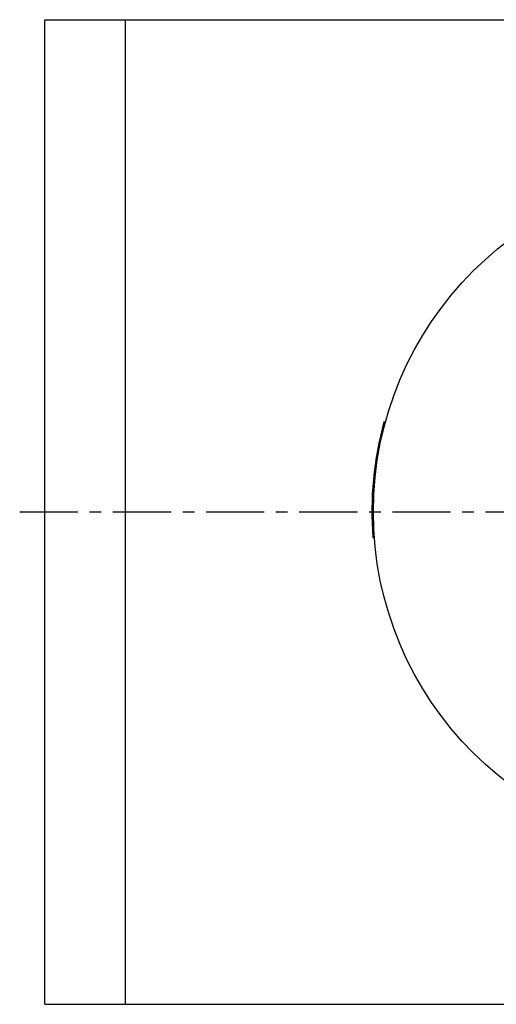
# Model space of a CAD drawing. Header units: millimetres. Extents: x 201 to 476, y 130 to 341.
# Tile 1 of 39: x 201 to 296, y 135 to 330. Entities that reach past the tile are written whole.
import ezdxf

# ---------------------------------------------------------------- set-up
doc = ezdxf.new("R2010")
doc.units = ezdxf.units.MM
doc.header["$LTSCALE"] = 30.734
doc.linetypes.add('CENTER', pattern=[0.6, 0.375, -0.075, 0.075, -0.075])
doc.linetypes.add('HIDDEN', pattern=[0.2, 0.1, -0.1])
doc.layers.get('0').update_dxf_attribs({"linetype": 'CONTINUOUS'})
doc.layers.add('DEFAULT_1', color=7, linetype='CENTER')
doc.layers.add('DEFAULT_2', color=8, linetype='HIDDEN')

msp = doc.modelspace()

# ---------------------------------------------------------------- linework, layer by layer
at = {"color": 7, "linetype": 'CONTINUOUS'}
for p, q in [((206.32, 135), (206.32, 330)), ((206.32, 330), (309.46, 330)), ((222.29, 135), (222.29, 330)), ((273.56, 249.75), (273.26, 249.77)), ((273.71, 250.32), (273.41, 250.34)), ((271.56, 238.15), (271.26, 238.17)), ((271.58, 238.38), (271.28, 238.41)), ((271.66, 239.25), (271.36, 239.27)), ((271.44, 236.51), (271.14, 236.54)), ((271.5, 237.45), (271.2, 237.47)), ((271.34, 234.17), (271.04, 234.2)), ((271.36, 234.87), (271.06, 234.9)), ((271.4, 235.81), (271.1, 235.84)), ((271.32, 233.23), (271.02, 233.26)), ((271.32, 232.53), (271.02, 232.55)), ((271.32, 232.29), (271.02, 232.32)), ((271.52, 227.34), (271.21, 227.37)), ((206.32, 135), (471.32, 135))]:
    msp.add_line(p, q, dxfattribs=at)
msp.add_circle((338.82, 232.5), 67.5, dxfattribs=at)
msp.add_arc((338.82, 232.5), 67.8, 164.7374, 184.337, dxfattribs=at)
at = {"layer": 'DEFAULT_1', "color": 2, "linetype": 'CENTER'}
msp.add_line((201.32, 232.5), (476.32, 232.5), dxfattribs=at)
at = {"layer": 'DEFAULT_2', "color": 8, "linetype": 'HIDDEN'}
for p, q in [((272.79, 246.51), (272.49, 246.53)), ((271.47, 236.98), (271.17, 237)), ((271.47, 236.93), (271.17, 236.96)), ((271.48, 237.21), (271.19, 237.24)), ((271.51, 237.51), (271.21, 237.54)), ((271.35, 234.41), (271.05, 234.43)), ((271.37, 235.11), (271.07, 235.13)), ((271.32, 233), (271.02, 233.02)), ((271.32, 232.76), (271.02, 232.79)), ((271.33, 233.7), (271.03, 233.73)), ((271.34, 233.94), (271.04, 233.96)), ((271.33, 231.36), (271.03, 231.38)), ((271.33, 231.12), (271.03, 231.14)), ((271.34, 230.77), (271.04, 230.8)), ((271.36, 230.18), (271.06, 230.2)), ((271.44, 228.43), (271.14, 228.46))]:
    msp.add_line(p, q, dxfattribs=at)

doc.saveas('drawing.dxf')
